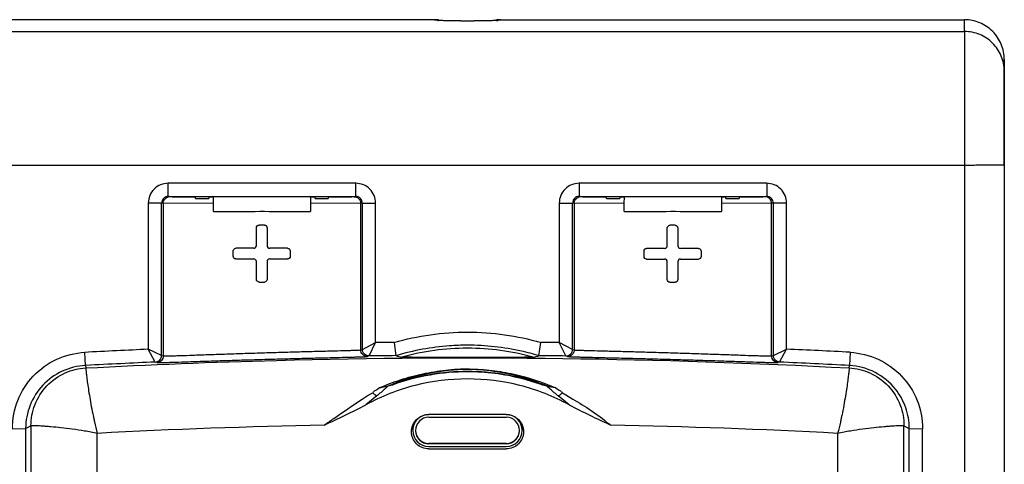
# Model space of a CAD drawing. Header units: inches. Extents: x 0 to 17, y 0 to 11.
# Tile 12 of 35: x 4.833 to 6.3, y 6.472 to 7.134. Entities that reach past the tile are written whole.
import ezdxf

# ---------------------------------------------------------------- set-up
doc = ezdxf.new("R2010")
doc.units = ezdxf.units.IN
doc.header["$LTSCALE"] = 0.935
doc.header["$MEASUREMENT"] = 0
doc.layers.get('0').update_dxf_attribs({"linetype": 'CONTINUOUS'})

msp = doc.modelspace()

# ---------------------------------------------------------------- linework, layer by layer
at = {"color": 6, "linetype": 'Continuous'}
for p, q in [((5.4507, 7.1338), (5.4546, 7.1338)), ((5.4535, 7.1338), (5.4525, 7.1338)), ((5.4546, 7.1338), (5.4546, 7.1327)), ((5.4561, 7.1326), (5.4546, 7.1327)), ((5.461, 7.1324), (5.4568, 7.1325)), ((5.4615, 7.1324), (5.461, 7.1324)), ((5.4618, 7.1324), (5.4615, 7.1324)), ((5.4688, 7.1323), (5.4618, 7.1324)), ((5.4696, 7.1323), (5.4688, 7.1323)), ((5.4786, 7.1322), (5.4696, 7.1323)), ((5.4793, 7.1322), (5.4786, 7.1322)), ((5.4902, 7.1322), (5.4793, 7.1322)), ((5.4902, 7.1322), (5.5099, 7.1322)), ((5.5208, 7.1322), (5.5099, 7.1322)), ((5.5215, 7.1322), (5.5208, 7.1322)), ((5.5305, 7.1323), (5.5215, 7.1322)), ((5.5313, 7.1323), (5.5305, 7.1323)), ((5.5382, 7.1324), (5.5313, 7.1323)), ((5.5386, 7.1324), (5.5382, 7.1324)), ((5.539, 7.1324), (5.5386, 7.1324)), ((5.5433, 7.1325), (5.539, 7.1324)), ((5.5455, 7.1327), (5.544, 7.1326)), ((5.5442, 7.1336), (5.5455, 7.1338)), ((5.5445, 7.1326), (5.5455, 7.1327)), ((5.5455, 7.1327), (5.5455, 7.1338)), ((5.5455, 7.1338), (5.5475, 7.1338)), ((5.5484, 7.1338), (5.5473, 7.1338)), ((5.5484, 7.1338), (6.2404, 7.1338)), ((6.2403, 7.1163), (6.2404, 7.1338)), ((4.7596, 7.1163), (6.2403, 7.1163)), ((6.2403, 7.1163), (6.2403, 7.0807)), ((6.2403, 7.0807), (6.2403, 6.9175)), ((6.2996, 6.9179), (6.2996, 7.0746)), ((6.2996, 7.0746), (6.2996, 7.057)), ((6.2996, 7.057), (6.2995, 6.9179)), ((4.7596, 6.9175), (6.2403, 6.9175)), ((6.2403, 6.9175), (6.2403, 4.3741)), ((6.2995, 6.9179), (6.2995, 4.3334)), ((5.0542, 6.8707), (5.0542, 6.8903)), ((5.3336, 6.8903), (5.0542, 6.8903)), ((5.3336, 6.8707), (5.3336, 6.8903)), ((5.6663, 6.8903), (5.6663, 6.8707)), ((5.9457, 6.8903), (5.6663, 6.8903)), ((5.9457, 6.8903), (5.9457, 6.8707)), ((5.0542, 6.8707), (5.3336, 6.8707)), ((5.0599, 6.8704), (5.0948, 6.8702)), ((5.0951, 6.8677), (5.0951, 6.8707)), ((5.0951, 6.8677), (5.1149, 6.8677)), ((5.1146, 6.8702), (5.1215, 6.8702)), ((5.1149, 6.8707), (5.1149, 6.8677)), ((5.1215, 6.8702), (5.1226, 6.8706)), ((5.1215, 6.8603), (5.1215, 6.8702)), ((5.2663, 6.8702), (5.2652, 6.8706)), ((5.2663, 6.8702), (5.2663, 6.8671)), ((5.2663, 6.8702), (5.2732, 6.8702)), ((5.2663, 6.8671), (5.2663, 6.8603)), ((5.2729, 6.8677), (5.2729, 6.8707)), ((5.2729, 6.8677), (5.2926, 6.8677)), ((5.2926, 6.8707), (5.2926, 6.8677)), ((5.293, 6.8702), (5.3279, 6.8704)), ((5.6663, 6.8707), (5.9457, 6.8707)), ((5.672, 6.8704), (5.7069, 6.8702)), ((5.7073, 6.8677), (5.7073, 6.8707)), ((5.7073, 6.8677), (5.727, 6.8677)), ((5.7267, 6.8702), (5.7337, 6.8702)), ((5.727, 6.8707), (5.727, 6.8677)), ((5.7336, 6.8603), (5.7337, 6.8702)), ((5.7337, 6.8702), (5.7347, 6.8706)), ((5.8784, 6.8702), (5.8773, 6.8706)), ((5.8784, 6.8702), (5.8785, 6.8671)), ((5.8784, 6.8702), (5.8853, 6.8702)), ((5.8785, 6.8671), (5.8785, 6.8603)), ((5.885, 6.8677), (5.885, 6.8707)), ((5.885, 6.8677), (5.9048, 6.8677)), ((5.9048, 6.8707), (5.9048, 6.8677)), ((5.9051, 6.8702), (5.9401, 6.8704)), ((5.0443, 6.8609), (5.0246, 6.8607)), ((5.0246, 6.8607), (5.0246, 6.6432)), ((5.0443, 6.634), (5.0443, 6.8609)), ((5.0468, 6.8605), (5.0443, 6.8609)), ((5.0468, 6.8605), (5.0468, 6.6333)), ((5.1215, 6.8603), (5.0468, 6.8605)), ((5.1215, 6.8484), (5.1215, 6.8603)), ((5.341, 6.8605), (5.2663, 6.8603)), ((5.2663, 6.8603), (5.2663, 6.8484)), ((5.3434, 6.8609), (5.341, 6.8605)), ((5.341, 6.6423), (5.341, 6.8605)), ((5.3434, 6.6431), (5.3434, 6.8609)), ((5.3434, 6.8609), (5.3632, 6.8607)), ((5.3632, 6.6531), (5.3632, 6.8607)), ((5.6367, 6.8607), (5.6565, 6.8609)), ((5.6367, 6.8607), (5.6367, 6.6531)), ((5.6565, 6.6431), (5.6565, 6.8609)), ((5.6589, 6.8605), (5.6565, 6.8609)), ((5.6589, 6.8605), (5.6589, 6.6423)), ((5.7336, 6.8603), (5.6589, 6.8605)), ((5.7336, 6.8484), (5.7336, 6.8603)), ((5.9531, 6.8605), (5.8785, 6.8603)), ((5.8785, 6.8603), (5.8785, 6.8484)), ((5.9556, 6.8609), (5.9531, 6.8605)), ((5.9531, 6.6333), (5.9531, 6.8605)), ((5.9556, 6.634), (5.9556, 6.8609)), ((5.9753, 6.8607), (5.9556, 6.8609)), ((5.9753, 6.6432), (5.9753, 6.8607)), ((5.1856, 6.7975), (5.1856, 6.8242)), ((5.1975, 6.8281), (5.1896, 6.8281)), ((5.2014, 6.8242), (5.2014, 6.7975)), ((5.7975, 6.7973), (5.7975, 6.8239)), ((5.8094, 6.8279), (5.8015, 6.8279)), ((5.8133, 6.8239), (5.8133, 6.7973)), ((5.1817, 6.7936), (5.155, 6.7935)), ((5.232, 6.7935), (5.2054, 6.7936)), ((5.2356, 6.7912), (5.236, 6.7896)), ((5.7936, 6.7933), (5.7669, 6.7933)), ((5.8439, 6.7933), (5.8173, 6.7933)), ((5.8475, 6.7909), (5.8479, 6.7893)), ((5.1511, 6.7817), (5.1511, 6.7896)), ((5.155, 6.7777), (5.1817, 6.7778)), ((5.2054, 6.7778), (5.232, 6.7777)), ((5.236, 6.7896), (5.236, 6.7817)), ((5.763, 6.7814), (5.763, 6.7893)), ((5.7669, 6.7775), (5.7936, 6.7775)), ((5.8173, 6.7775), (5.8439, 6.7775)), ((5.8479, 6.7893), (5.8479, 6.7814)), ((5.1856, 6.7472), (5.1856, 6.7738)), ((5.2014, 6.7738), (5.2014, 6.7472)), ((5.7975, 6.7469), (5.7975, 6.7736)), ((5.8133, 6.7736), (5.8133, 6.7469)), ((5.1896, 6.7432), (5.1975, 6.7432)), ((5.8015, 6.743), (5.8094, 6.743)), ((5.3434, 6.6431), (5.3632, 6.6531)), ((5.3534, 6.6333), (5.3632, 6.6531)), ((5.3906, 6.6533), (5.3632, 6.6531)), ((5.3906, 6.6533), (5.3935, 6.6337)), ((5.6064, 6.6337), (5.6094, 6.6533)), ((5.6367, 6.6531), (5.6094, 6.6533)), ((5.6565, 6.6431), (5.6367, 6.6531)), ((5.6465, 6.6333), (5.6367, 6.6531)), ((4.9308, 6.6191), (4.9298, 6.6387)), ((5.0443, 6.634), (5.0246, 6.6432)), ((5.0349, 6.6241), (5.0246, 6.6432)), ((5.0443, 6.634), (5.0468, 6.6333)), ((5.341, 6.6423), (5.3434, 6.6431)), ((5.3534, 6.6333), (5.351, 6.6324)), ((5.6489, 6.6324), (5.6465, 6.6333)), ((5.6565, 6.6431), (5.6589, 6.6423)), ((5.9531, 6.6333), (5.9556, 6.634)), ((5.9556, 6.634), (5.9753, 6.6432)), ((5.965, 6.6241), (5.9753, 6.6432)), ((6.0701, 6.6387), (6.069, 6.6191)), ((4.9308, 6.6191), (4.9313, 6.6154)), ((4.9321, 6.6191), (4.9308, 6.6191)), ((5.0374, 6.6234), (5.0349, 6.6241)), ((5.965, 6.6241), (5.9626, 6.6234)), ((6.0687, 6.6154), (6.069, 6.6191)), ((5.5028, 6.613), (5.5028, 6.6139)), ((5.3818, 6.5889), (5.3816, 6.5881)), ((5.3818, 6.5889), (5.3899, 6.5918)), ((5.3899, 6.5918), (5.3903, 6.5908)), ((5.6097, 6.5908), (5.6101, 6.5918)), ((5.6182, 6.5889), (5.6101, 6.5918)), ((5.6182, 6.5889), (5.6184, 6.5881)), ((5.3432, 6.5689), (5.3521, 6.5748)), ((5.3648, 6.5737), (5.3486, 6.5606)), ((5.3521, 6.5748), (5.3588, 6.5782)), ((5.6514, 6.5606), (5.6352, 6.5737)), ((5.6413, 6.5782), (5.6467, 6.5754)), ((5.6467, 6.5754), (5.6569, 6.5689)), ((4.8418, 6.5252), (4.8498, 6.5294)), ((4.8498, 6.5294), (4.8498, 6.3309)), ((6.0568, 6.541), (6.0566, 6.5399)), ((6.1502, 6.3309), (6.1502, 6.5295)), ((6.1502, 6.5295), (6.1581, 6.5252)), ((4.8221, 6.525), (4.8418, 6.5252)), ((4.8418, 6.5252), (4.8418, 6.3259)), ((4.9486, 6.3473), (4.9486, 6.5181)), ((6.0514, 6.5181), (6.0514, 6.3473)), ((6.1581, 6.3259), (6.1581, 6.5252)), ((6.1581, 6.5252), (6.1778, 6.525)), ((6.1778, 6.324), (6.1778, 6.525)), ((5.4422, 6.4949), (5.5578, 6.4949))]:
    msp.add_line(p, q, dxfattribs=at)
at = {"color": 7, "linetype": 'Continuous'}
for p, q in [((5.4423, 6.5469), (5.4423, 6.546)), ((5.5578, 6.546), (5.4423, 6.546)), ((5.4423, 6.542), (5.5578, 6.542)), ((5.5578, 6.546), (5.5578, 6.5462)), ((5.4186, 6.5223), (5.4186, 6.5223)), ((5.4226, 6.5223), (5.4226, 6.5223)), ((5.5776, 6.5223), (5.5776, 6.5223)), ((5.5815, 6.5223), (5.5815, 6.5223)), ((5.4423, 6.5031), (5.4423, 6.5026)), ((5.5578, 6.5031), (5.4423, 6.5031)), ((5.5578, 6.5026), (5.4423, 6.5026)), ((5.4423, 6.4986), (5.5578, 6.4986)), ((5.5578, 6.5031), (5.5578, 6.5026))]:
    msp.add_line(p, q, dxfattribs=at)
at = {"color": 6, "linetype": 'Continuous'}
for points in [[(5.4525, 7.1338), (5.4514, 7.1338), (4.7597, 7.1338)], [(5.4583, 7.1325), (5.4581, 7.1327), (5.4572, 7.1332), (5.4562, 7.1335), (5.4553, 7.1337), (5.4548, 7.1338), (5.4542, 7.1338), (5.4535, 7.1338)], [(5.4902, 7.1322), (5.4878, 7.1322), (5.4848, 7.1322), (5.4818, 7.1322), (5.479, 7.1322), (5.4763, 7.1322), (5.4737, 7.1322), (5.4713, 7.1323), (5.469, 7.1323), (5.4669, 7.1323), (5.465, 7.1323), (5.4632, 7.1324), (5.4616, 7.1324), (5.4602, 7.1324), (5.459, 7.1325), (5.4579, 7.1325), (5.4571, 7.1325), (5.4564, 7.1325), (5.4559, 7.1326), (5.4558, 7.1326)], [(5.5445, 7.1326), (5.5445, 7.1326), (5.5443, 7.1326), (5.5439, 7.1326), (5.5433, 7.1325), (5.5426, 7.1325), (5.5416, 7.1325), (5.5406, 7.1324), (5.5393, 7.1324), (5.5379, 7.1324), (5.5363, 7.1323), (5.5346, 7.1323), (5.5327, 7.1323), (5.5306, 7.1323), (5.5284, 7.1322), (5.526, 7.1322), (5.5235, 7.1322), (5.5209, 7.1322), (5.5182, 7.1322), (5.5153, 7.1322), (5.5124, 7.1322), (5.5099, 7.1322)], [(5.5473, 7.1338), (5.5464, 7.1338), (5.5458, 7.1338), (5.5453, 7.1338), (5.5447, 7.1337), (5.5438, 7.1335), (5.5429, 7.1332), (5.542, 7.1326), (5.5418, 7.1325)]]:
    msp.add_lwpolyline(points, dxfattribs=at)
for centre, radius, start, end in [((5.4596, 7.2017), 0.0693, 267.0307, 267.6244), ((5.4546, 7.1277), 0.00603, 54.127, 61.3659), ((5.5454, 7.1277), 0.00598, 120.1762, 125.8802), ((5.5457, 7.1274), 0.00641, 103.0541, 120.1369), ((5.5404, 7.2028), 0.0704, 272.3791, 272.9373), ((5.5495, 6.8934), 0.2404, 90.0182, 90.482), ((5.0567, 6.8605), 0.00992, 90.069, 103.8231), ((5.6688, 6.8605), 0.00992, 90.069, 103.8231), ((5.9432, 6.8605), 0.00992, 76.2962, 89.9324), ((5.232, 6.7896), 0.00395, 23.5904, 29.5033), ((5.8439, 6.7894), 0.00394, 23.6534, 29.5087), ((5.5002, 6.2778), 0.367, 90.0354, 105.4844), ((5.4998, 6.2778), 0.367, 74.5183, 89.9644), ((5.4278, -2.6899), 9.3418, 92.47401, 93.05592), ((5.4998, -4.0248), 10.6591, 90.57107, 90.7866), ((5.5735, 7.3188), 0.7083, 255.2787, 256.0051), ((5.4291, 7.3034), 0.6928, 284.0872, 284.8251), ((5.4994, -4.0884), 10.7226, 89.2139, 89.42816), ((5.574, -2.6542), 9.3062, 86.94419, 87.52833), ((5.5, -4.0412), 10.6755, 92.49683, 93.04917), ((5.4999, -4.0412), 10.6755, 86.94426, 87.50317), ((5.5001, 6.3292), 0.2838, 89.4619, 90.0197), ((5.5, 6.2817), 0.328, 70.4631, 71.0318), ((5.5517, 6.6723), 0.6226, 191.9575, 192.1819), ((5.5003, -4.0376), 10.5701, 91.15778, 92.9922), ((4.8271, 5.2932), 1.5217, 54.3851, 54.5162), ((5.4999, -4.037), 10.5695, 87.00861, 88.84314)]:
    msp.add_arc(centre, radius, start, end, dxfattribs=at)
at = {"color": 7, "linetype": 'Continuous'}
for centre, radius, start, end in [((5.4423, 6.5223), 0.0197, 89.9999, 179.9995), ((5.5578, 6.5223), 0.0237, 0.1197, 90.0001), ((5.5578, 6.5223), 0.0197, 0.1197, 90.0001), ((5.4422, 6.5223), 0.0236, 178.0169, 179.999), ((5.4423, 6.5223), 0.0237, 180.1197, 270.0001), ((5.4423, 6.5223), 0.0197, 180.1197, 270.0001), ((5.5578, 6.5223), 0.0237, 269.9999, 359.9995), ((5.5578, 6.5223), 0.0197, 269.9999, 359.9995)]:
    msp.add_arc(centre, radius, start, end, dxfattribs=at)
at = {"color": 6, "linetype": 'Continuous'}
for points, knots in [([(5.4546, 7.1338), (5.4549, 7.1338), (5.4559, 7.1337), (5.4568, 7.1334), (5.4575, 7.133)], [0, 0, 0, 0, 0.237008, 1, 1, 1, 1]), ([(6.2996, 7.0746), (6.2996, 7.0823), (6.2966, 7.0979), (6.2834, 7.1176), (6.2637, 7.1307), (6.2481, 7.1338), (6.2404, 7.1338)], [0, 0, 0, 0, 0.249993, 0.499994, 0.75, 1, 1, 1, 1]), ([(6.2996, 7.057), (6.2996, 7.0647), (6.2965, 7.0803), (6.2833, 7.1), (6.2636, 7.1132), (6.248, 7.1163), (6.2403, 7.1163)], [0, 0, 0, 0, 0.250005, 0.499981, 0.749968, 1, 1, 1, 1]), ([(6.2403, 6.9175), (6.2442, 6.9175), (6.2517, 6.9175), (6.2627, 6.9176), (6.2728, 6.9176), (6.2805, 6.9176), (6.2859, 6.9177), (6.2894, 6.9177), (6.2924, 6.9177), (6.2949, 6.9178), (6.2968, 6.9178), (6.2981, 6.9178), (6.2988, 6.9179), (6.2992, 6.9179), (6.2994, 6.9179), (6.2995, 6.9179), (6.2995, 6.9179)], [0, 0, 0, 0, 0.194982, 0.382625, 0.555441, 0.706971, 0.772864, 0.831325, 0.881781, 0.923737, 0.95682, 0.980679, 0.989077, 0.995102, 0.998741, 1, 1, 1, 1]), ([(5.0542, 6.8903), (5.0503, 6.8903), (5.0426, 6.8888), (5.0327, 6.8822), (5.0261, 6.8724), (5.0246, 6.8646), (5.0246, 6.8607)], [0, 0, 0, 0, 0.250035, 0.500001, 0.749966, 1, 1, 1, 1]), ([(5.3632, 6.8607), (5.3632, 6.8646), (5.3616, 6.8724), (5.355, 6.8822), (5.3452, 6.8888), (5.3374, 6.8903), (5.3336, 6.8903)], [0, 0, 0, 0, 0.250034, 0.499999, 0.749965, 1, 1, 1, 1]), ([(5.6663, 6.8903), (5.6625, 6.8903), (5.6547, 6.8888), (5.6449, 6.8822), (5.6383, 6.8724), (5.6367, 6.8646), (5.6367, 6.8607)], [0, 0, 0, 0, 0.250035, 0.500001, 0.749966, 1, 1, 1, 1]), ([(5.9753, 6.8607), (5.9753, 6.8646), (5.9738, 6.8724), (5.9672, 6.8822), (5.9573, 6.8888), (5.9495, 6.8903), (5.9457, 6.8903)], [0, 0, 0, 0, 0.250034, 0.499999, 0.749965, 1, 1, 1, 1]), ([(5.0542, 6.8707), (5.0517, 6.8707), (5.0464, 6.8686), (5.0443, 6.8634), (5.0443, 6.8609)], [0, 0, 0, 0, 0.499966, 1, 1, 1, 1]), ([(5.0468, 6.8605), (5.0468, 6.8627), (5.0483, 6.8671), (5.0522, 6.8696), (5.0543, 6.8701)], [0, 0, 0, 0, 0.499984, 1, 1, 1, 1]), ([(5.3434, 6.8609), (5.3434, 6.8634), (5.3413, 6.8686), (5.3361, 6.8707), (5.3336, 6.8707)], [0, 0, 0, 0, 0.500026, 1, 1, 1, 1]), ([(5.3349, 6.8697), (5.3366, 6.8689), (5.3398, 6.8664), (5.341, 6.8625), (5.341, 6.8605)], [0, 0, 0, 0, 0.499897, 1, 1, 1, 1]), ([(5.6663, 6.8707), (5.6638, 6.8707), (5.6586, 6.8686), (5.6565, 6.8634), (5.6565, 6.8609)], [0, 0, 0, 0, 0.499966, 1, 1, 1, 1]), ([(5.6589, 6.8605), (5.6589, 6.8627), (5.6604, 6.8671), (5.6644, 6.8696), (5.6665, 6.8701)], [0, 0, 0, 0, 0.499984, 1, 1, 1, 1]), ([(5.9531, 6.8605), (5.9531, 6.8627), (5.9516, 6.8671), (5.9477, 6.8696), (5.9456, 6.8701)], [0, 0, 0, 0, 0.499982, 1, 1, 1, 1]), ([(5.9556, 6.8609), (5.9556, 6.8634), (5.9535, 6.8686), (5.9482, 6.8707), (5.9457, 6.8707)], [0, 0, 0, 0, 0.500026, 1, 1, 1, 1]), ([(5.1215, 6.8484), (5.1331, 6.8485), (5.1814, 6.8486), (5.2297, 6.8486), (5.2663, 6.8484)], [0, 0, 0, 0, 0.241503, 1, 1, 1, 1]), ([(5.7336, 6.8484), (5.7453, 6.8485), (5.7936, 6.8486), (5.8418, 6.8486), (5.8785, 6.8484)], [0, 0, 0, 0, 0.241503, 1, 1, 1, 1]), ([(5.1856, 6.8242), (5.1856, 6.8252), (5.1865, 6.8273), (5.1886, 6.8281), (5.1896, 6.8281)], [0, 0, 0, 0, 0.500184, 1, 1, 1, 1]), ([(5.1975, 6.8281), (5.1985, 6.8281), (5.2006, 6.8273), (5.2014, 6.8252), (5.2014, 6.8242)], [0, 0, 0, 0, 0.50002, 1, 1, 1, 1]), ([(5.7975, 6.8239), (5.7975, 6.8249), (5.7984, 6.827), (5.8005, 6.8279), (5.8015, 6.8279)], [0, 0, 0, 0, 0.500193, 1, 1, 1, 1]), ([(5.8094, 6.8279), (5.8104, 6.8279), (5.8125, 6.827), (5.8133, 6.8249), (5.8133, 6.8239)], [0, 0, 0, 0, 0.500028, 1, 1, 1, 1]), ([(5.1511, 6.7896), (5.1511, 6.7906), (5.1519, 6.7927), (5.154, 6.7935), (5.155, 6.7935)], [0, 0, 0, 0, 0.50591, 1, 1, 1, 1]), ([(5.1817, 6.7936), (5.1827, 6.7936), (5.1848, 6.7944), (5.1856, 6.7965), (5.1856, 6.7975)], [0, 0, 0, 0, 0.499643, 1, 1, 1, 1]), ([(5.2014, 6.7975), (5.2014, 6.7965), (5.2023, 6.7944), (5.2044, 6.7936), (5.2054, 6.7936)], [0, 0, 0, 0, 0.500491, 1, 1, 1, 1]), ([(5.232, 6.7935), (5.2327, 6.7935), (5.2341, 6.7932), (5.2351, 6.7921), (5.2355, 6.7915)], [0, 0, 0, 0, 0.496764, 1, 1, 1, 1]), ([(5.763, 6.7893), (5.763, 6.7904), (5.7638, 6.7925), (5.7659, 6.7933), (5.7669, 6.7933)], [0, 0, 0, 0, 0.505985, 1, 1, 1, 1]), ([(5.7936, 6.7933), (5.7946, 6.7933), (5.7967, 6.7942), (5.7975, 6.7963), (5.7975, 6.7973)], [0, 0, 0, 0, 0.499623, 1, 1, 1, 1]), ([(5.8133, 6.7973), (5.8133, 6.7963), (5.8142, 6.7942), (5.8163, 6.7933), (5.8173, 6.7933)], [0, 0, 0, 0, 0.500472, 1, 1, 1, 1]), ([(5.8439, 6.7933), (5.8446, 6.7933), (5.846, 6.7929), (5.847, 6.7919), (5.8474, 6.7913)], [0, 0, 0, 0, 0.49681, 1, 1, 1, 1]), ([(5.155, 6.7777), (5.154, 6.7777), (5.1519, 6.7786), (5.1511, 6.7807), (5.1511, 6.7817)], [0, 0, 0, 0, 0.494337, 1, 1, 1, 1]), ([(5.1856, 6.7738), (5.1856, 6.7748), (5.1848, 6.7769), (5.1827, 6.7778), (5.1817, 6.7778)], [0, 0, 0, 0, 0.500564, 1, 1, 1, 1]), ([(5.2054, 6.7778), (5.2044, 6.7778), (5.2023, 6.7769), (5.2014, 6.7748), (5.2014, 6.7738)], [0, 0, 0, 0, 0.499685, 1, 1, 1, 1]), ([(5.236, 6.7817), (5.236, 6.7807), (5.2351, 6.7786), (5.233, 6.7777), (5.232, 6.7777)], [0, 0, 0, 0, 0.505666, 1, 1, 1, 1]), ([(5.7669, 6.7775), (5.7659, 6.7775), (5.7638, 6.7783), (5.763, 6.7804), (5.763, 6.7814)], [0, 0, 0, 0, 0.494263, 1, 1, 1, 1]), ([(5.7975, 6.7736), (5.7975, 6.7746), (5.7967, 6.7767), (5.7946, 6.7775), (5.7936, 6.7775)], [0, 0, 0, 0, 0.500584, 1, 1, 1, 1]), ([(5.8173, 6.7775), (5.8163, 6.7775), (5.8142, 6.7767), (5.8133, 6.7746), (5.8133, 6.7736)], [0, 0, 0, 0, 0.499703, 1, 1, 1, 1]), ([(5.8479, 6.7814), (5.8479, 6.7804), (5.847, 6.7783), (5.8449, 6.7775), (5.8439, 6.7775)], [0, 0, 0, 0, 0.505594, 1, 1, 1, 1]), ([(5.1896, 6.7432), (5.1886, 6.7432), (5.1865, 6.7441), (5.1856, 6.7462), (5.1856, 6.7472)], [0, 0, 0, 0, 0.500012, 1, 1, 1, 1]), ([(5.2014, 6.7472), (5.2014, 6.7462), (5.2006, 6.7441), (5.1985, 6.7432), (5.1975, 6.7432)], [0, 0, 0, 0, 0.500144, 1, 1, 1, 1]), ([(5.8015, 6.743), (5.8005, 6.743), (5.7984, 6.7438), (5.7975, 6.7459), (5.7975, 6.7469)], [0, 0, 0, 0, 0.500003, 1, 1, 1, 1]), ([(5.8133, 6.7469), (5.8133, 6.7459), (5.8125, 6.7438), (5.8104, 6.743), (5.8094, 6.743)], [0, 0, 0, 0, 0.500137, 1, 1, 1, 1]), ([(5.3906, 6.6533), (5.426, 6.6636), (5.5, 6.6742), (5.5741, 6.6636), (5.6094, 6.6533)], [0, 0, 0, 0, 0.5, 1, 1, 1, 1]), ([(5.4999, 6.6493), (5.491, 6.6493), (5.455, 6.648), (5.4193, 6.6414), (5.3935, 6.6337)], [0, 0, 0, 0, 0.250319, 1, 1, 1, 1]), ([(5.6064, 6.6337), (5.5978, 6.6363), (5.563, 6.6453), (5.5269, 6.6493), (5.4999, 6.6493)], [0, 0, 0, 0, 0.250318, 1, 1, 1, 1]), ([(4.8221, 6.525), (4.8221, 6.5394), (4.8276, 6.5682), (4.8513, 6.6052), (4.887, 6.6309), (4.9155, 6.6379), (4.9298, 6.6387)], [0, 0, 0, 0, 0.250017, 0.499997, 0.749978, 1, 1, 1, 1]), ([(4.9313, 6.6154), (5.026, 6.6204), (5.4049, 6.6356), (5.7847, 6.6306), (6.0687, 6.6154)], [0, 0, 0, 0, 0.250043, 1, 1, 1, 1]), ([(5.0349, 6.6241), (5.0373, 6.6242), (5.0423, 6.6264), (5.0443, 6.6315), (5.0443, 6.634)], [0, 0, 0, 0, 0.499965, 1, 1, 1, 1]), ([(5.0468, 6.6333), (5.0468, 6.6309), (5.0448, 6.6258), (5.0398, 6.6235), (5.0374, 6.6234)], [0, 0, 0, 0, 0.497127, 1, 1, 1, 1]), ([(5.0374, 6.6234), (5.0377, 6.6233), (5.0389, 6.6234), (5.0413, 6.6234), (5.0452, 6.6235), (5.0505, 6.6236), (5.0572, 6.6239), (5.0686, 6.6242), (5.0856, 6.6248), (5.109, 6.6256), (5.1355, 6.6264), (5.1643, 6.6273), (5.1942, 6.6282), (5.2241, 6.629), (5.2528, 6.6298), (5.2794, 6.6304), (5.3028, 6.631), (5.3198, 6.6314), (5.3312, 6.6317), (5.3378, 6.6319), (5.3431, 6.6321), (5.347, 6.6321), (5.3495, 6.6323), (5.3507, 6.6323), (5.351, 6.6324)], [0, 0, 0, 0, 0.003174, 0.011059, 0.023565, 0.040548, 0.061844, 0.087254, 0.149477, 0.22491, 0.310681, 0.403566, 0.50008, 0.59659, 0.689454, 0.775198, 0.850601, 0.912782, 0.93817, 0.959454, 0.976434, 0.988933, 0.996811, 1, 1, 1, 1]), ([(5.0468, 6.6333), (5.0471, 6.6332), (5.0482, 6.6333), (5.0505, 6.6332), (5.0542, 6.6334), (5.0592, 6.6335), (5.0654, 6.6337), (5.0761, 6.634), (5.0921, 6.6346), (5.114, 6.6354), (5.1389, 6.6362), (5.1659, 6.6371), (5.1939, 6.638), (5.2219, 6.6388), (5.2489, 6.6396), (5.2738, 6.6403), (5.2957, 6.6408), (5.3117, 6.6412), (5.3224, 6.6415), (5.3286, 6.6417), (5.3336, 6.6419), (5.3373, 6.642), (5.3396, 6.6422), (5.3407, 6.6422), (5.341, 6.6423)], [0, 0, 0, 0, 0.00323, 0.011124, 0.023596, 0.040552, 0.06187, 0.087316, 0.149549, 0.22499, 0.310729, 0.4036, 0.500077, 0.596549, 0.689401, 0.775111, 0.850517, 0.912712, 0.938142, 0.959448, 0.976396, 0.988866, 0.996763, 1, 1, 1, 1]), ([(5.351, 6.6324), (5.3484, 6.6324), (5.3431, 6.6345), (5.341, 6.6397), (5.341, 6.6423)], [0, 0, 0, 0, 0.499983, 1, 1, 1, 1]), ([(5.3534, 6.6333), (5.3509, 6.6332), (5.3456, 6.6353), (5.3434, 6.6406), (5.3434, 6.6431)], [0, 0, 0, 0, 0.499968, 1, 1, 1, 1]), ([(5.5, 6.631), (5.4859, 6.631), (5.4533, 6.631), (5.4207, 6.6312), (5.4022, 6.6315)], [0, 0, 0, 0, 0.433268, 1, 1, 1, 1]), ([(5.5977, 6.6315), (5.5934, 6.6314), (5.5609, 6.631), (5.5283, 6.631), (5.5, 6.631)], [0, 0, 0, 0, 0.131883, 1, 1, 1, 1]), ([(5.6465, 6.6333), (5.649, 6.6332), (5.6543, 6.6353), (5.6565, 6.6406), (5.6565, 6.6431)], [0, 0, 0, 0, 0.49997, 1, 1, 1, 1]), ([(5.6589, 6.6423), (5.6589, 6.6398), (5.6568, 6.6345), (5.6515, 6.6324), (5.6489, 6.6324)], [0, 0, 0, 0, 0.500006, 1, 1, 1, 1]), ([(5.6489, 6.6324), (5.6492, 6.6323), (5.6504, 6.6323), (5.6529, 6.6321), (5.6568, 6.6321), (5.6621, 6.6319), (5.6688, 6.6317), (5.6801, 6.6314), (5.6972, 6.631), (5.7205, 6.6304), (5.7471, 6.6298), (5.7759, 6.629), (5.8058, 6.6282), (5.8356, 6.6273), (5.8644, 6.6264), (5.891, 6.6256), (5.9143, 6.6248), (5.9314, 6.6242), (5.9427, 6.6239), (5.9494, 6.6236), (5.9547, 6.6235), (5.9586, 6.6234), (5.9611, 6.6234), (5.9622, 6.6233), (5.9626, 6.6234)], [0, 0, 0, 0, 0.003189, 0.011081, 0.023589, 0.040571, 0.06186, 0.087259, 0.149457, 0.224863, 0.310613, 0.403485, 0.499995, 0.596509, 0.689385, 0.775151, 0.85058, 0.912787, 0.938185, 0.959475, 0.976457, 0.988954, 0.996825, 1, 1, 1, 1]), ([(5.6589, 6.6423), (5.6592, 6.6422), (5.6604, 6.6422), (5.6627, 6.642), (5.6663, 6.6419), (5.6713, 6.6417), (5.6775, 6.6415), (5.6882, 6.6412), (5.7042, 6.6408), (5.7261, 6.6403), (5.751, 6.6396), (5.778, 6.6388), (5.806, 6.638), (5.8341, 6.6371), (5.861, 6.6362), (5.8859, 6.6354), (5.9078, 6.6346), (5.9238, 6.634), (5.9345, 6.6337), (5.9408, 6.6335), (5.9457, 6.6334), (5.9494, 6.6332), (5.9517, 6.6333), (5.9528, 6.6332), (5.9531, 6.6333)], [0, 0, 0, 0, 0.003246, 0.01115, 0.023627, 0.040582, 0.061894, 0.087331, 0.149537, 0.224951, 0.310667, 0.403524, 0.499997, 0.596473, 0.689339, 0.775071, 0.850505, 0.912726, 0.938167, 0.959478, 0.976427, 0.988891, 0.996778, 1, 1, 1, 1]), ([(5.9626, 6.6234), (5.9601, 6.6235), (5.9551, 6.6258), (5.9531, 6.6309), (5.9531, 6.6333)], [0, 0, 0, 0, 0.502856, 1, 1, 1, 1]), ([(5.965, 6.6241), (5.9626, 6.6242), (5.9576, 6.6264), (5.9556, 6.6315), (5.9556, 6.634)], [0, 0, 0, 0, 0.499966, 1, 1, 1, 1]), ([(6.0701, 6.6387), (6.0844, 6.6379), (6.1129, 6.6309), (6.1486, 6.6052), (6.1723, 6.5682), (6.1778, 6.5394), (6.1778, 6.525)], [0, 0, 0, 0, 0.250022, 0.500003, 0.749983, 1, 1, 1, 1]), ([(4.8498, 6.5294), (4.8498, 6.5398), (4.8538, 6.5617), (4.8718, 6.5902), (4.8993, 6.6097), (4.9209, 6.6148), (4.9313, 6.6154)], [0, 0, 0, 0, 0.240778, 0.49998, 0.759193, 1, 1, 1, 1]), ([(4.9308, 6.6191), (4.919, 6.6184), (4.8954, 6.6126), (4.8757, 6.5984), (4.8675, 6.5898)], [0, 0, 0, 0, 0.499996, 1, 1, 1, 1]), ([(4.9313, 6.6154), (4.9313, 6.6153), (4.9314, 6.6148), (4.9314, 6.6138), (4.9317, 6.6121), (4.9319, 6.6099), (4.9322, 6.607), (4.9328, 6.602), (4.9338, 6.5943), (4.9353, 6.5837), (4.9373, 6.5714), (4.9397, 6.5578), (4.9416, 6.5483), (4.9427, 6.5433)], [0, 0, 0, 0, 0.005104, 0.019114, 0.041929, 0.073435, 0.1134, 0.161542, 0.28113, 0.429029, 0.601328, 0.793312, 1, 1, 1, 1]), ([(6.0687, 6.6154), (6.0687, 6.6153), (6.0685, 6.6148), (6.0686, 6.6137), (6.0683, 6.612), (6.0681, 6.6097), (6.0677, 6.6067), (6.0671, 6.6015), (6.0661, 6.5936), (6.0645, 6.5826), (6.0624, 6.5699), (6.0599, 6.5558), (6.0579, 6.546), (6.0568, 6.541)], [0, 0, 0, 0, 0.005112, 0.019171, 0.042097, 0.073736, 0.113859, 0.162218, 0.282218, 0.430444, 0.602777, 0.794375, 1, 1, 1, 1]), ([(6.0687, 6.6154), (6.0791, 6.6148), (6.1007, 6.6097), (6.1282, 6.5902), (6.1461, 6.5617), (6.1502, 6.5399), (6.1502, 6.5295)], [0, 0, 0, 0, 0.24078, 0.499983, 0.759195, 1, 1, 1, 1]), ([(6.1375, 6.5839), (6.1293, 6.5941), (6.1084, 6.6113), (6.0821, 6.6184), (6.069, 6.6191)], [0, 0, 0, 0, 0.499986, 1, 1, 1, 1]), ([(5.3683, 6.5857), (5.3788, 6.5902), (5.4001, 6.5984), (5.4334, 6.6073), (5.4677, 6.6128), (5.491, 6.6143), (5.5028, 6.6139)], [0, 0, 0, 0, 0.246923, 0.49437, 0.745063, 1, 1, 1, 1]), ([(5.5, 6.613), (5.481, 6.613), (5.4434, 6.6091), (5.4072, 6.5985), (5.3899, 6.5918)], [0, 0, 0, 0, 0.506098, 1, 1, 1, 1]), ([(5.3899, 6.5918), (5.4075, 6.598), (5.4439, 6.6075), (5.4813, 6.6107), (5.5, 6.6107)], [0, 0, 0, 0, 0.499999, 1, 1, 1, 1]), ([(5.5, 6.6097), (5.4814, 6.6097), (5.4441, 6.6065), (5.4078, 6.597), (5.3903, 6.5908)], [0, 0, 0, 0, 0.499999, 1, 1, 1, 1]), ([(5.5, 6.6107), (5.5187, 6.6107), (5.5561, 6.6075), (5.5925, 6.598), (5.6101, 6.5918)], [0, 0, 0, 0, 0.499999, 1, 1, 1, 1]), ([(5.6066, 6.5918), (5.5981, 6.5948), (5.5634, 6.6051), (5.5271, 6.6097), (5.5, 6.6097)], [0, 0, 0, 0, 0.250416, 1, 1, 1, 1]), ([(5.5028, 6.6139), (5.5141, 6.6139), (5.5365, 6.6124), (5.5801, 6.6048), (5.6117, 6.5945), (5.6317, 6.5857)], [0, 0, 0, 0, 0.254939, 0.505664, 1, 1, 1, 1]), ([(5.6101, 6.5918), (5.6017, 6.595), (5.5671, 6.6069), (5.5303, 6.6127), (5.5028, 6.613)], [0, 0, 0, 0, 0.246053, 1, 1, 1, 1]), ([(4.8675, 6.5898), (4.8594, 6.5812), (4.8464, 6.5608), (4.8418, 6.537), (4.8418, 6.5252)], [0, 0, 0, 0, 0.499985, 1, 1, 1, 1]), ([(5.5, 6.5991), (5.4738, 6.5991), (5.4211, 6.5925), (5.3717, 6.5732), (5.3486, 6.5606)], [0, 0, 0, 0, 0.500001, 1, 1, 1, 1]), ([(5.3816, 6.5881), (5.3803, 6.5869), (5.3748, 6.582), (5.3691, 6.5772), (5.3648, 6.5737)], [0, 0, 0, 0, 0.243941, 1, 1, 1, 1]), ([(5.6514, 6.5606), (5.6283, 6.5732), (5.5789, 6.5925), (5.5262, 6.5991), (5.5, 6.5991)], [0, 0, 0, 0, 0.499999, 1, 1, 1, 1]), ([(5.6352, 6.5737), (5.6338, 6.5749), (5.6281, 6.5796), (5.6225, 6.5844), (5.6184, 6.5881)], [0, 0, 0, 0, 0.255236, 1, 1, 1, 1]), ([(5.3648, 6.5737), (5.3643, 6.574), (5.3621, 6.5753), (5.3602, 6.5769), (5.3588, 6.5782)], [0, 0, 0, 0, 0.218571, 1, 1, 1, 1]), ([(5.6413, 6.5782), (5.6407, 6.5777), (5.6389, 6.5761), (5.6368, 6.5746), (5.6352, 6.5737)], [0, 0, 0, 0, 0.279167, 1, 1, 1, 1]), ([(6.1581, 6.5252), (6.1581, 6.5357), (6.1545, 6.5569), (6.1441, 6.5756), (6.1375, 6.5839)], [0, 0, 0, 0, 0.499996, 1, 1, 1, 1]), ([(5.2867, 6.5303), (5.2914, 6.5336), (5.3101, 6.5468), (5.3289, 6.5596), (5.3432, 6.5689)], [0, 0, 0, 0, 0.251922, 1, 1, 1, 1]), ([(5.2868, 6.5303), (5.2971, 6.5353), (5.3179, 6.545), (5.3385, 6.5552), (5.3486, 6.5606)], [0, 0, 0, 0, 0.500013, 1, 1, 1, 1]), ([(5.6514, 6.5606), (5.6615, 6.5552), (5.6821, 6.545), (5.7029, 6.5353), (5.7133, 6.5303)], [0, 0, 0, 0, 0.499987, 1, 1, 1, 1]), ([(5.6569, 6.5689), (5.6663, 6.5637), (5.6848, 6.5524), (5.7021, 6.5393), (5.7104, 6.5323)], [0, 0, 0, 0, 0.497469, 1, 1, 1, 1]), ([(5.4166, 6.5205), (5.4166, 6.5239), (5.4179, 6.5306), (5.4236, 6.5391), (5.4322, 6.5449), (5.4389, 6.5462), (5.4422, 6.5462)], [0, 0, 0, 0, 0.250034, 0.499997, 0.749961, 1, 1, 1, 1]), ([(5.5578, 6.5462), (5.5611, 6.5462), (5.5679, 6.5449), (5.5764, 6.5391), (5.5821, 6.5306), (5.5834, 6.5239), (5.5834, 6.5205)], [0, 0, 0, 0, 0.250039, 0.500004, 0.749966, 1, 1, 1, 1]), ([(4.9486, 6.5181), (4.9423, 6.5193), (4.9299, 6.5216), (4.9118, 6.5243), (4.8951, 6.5263), (4.8822, 6.5276), (4.8731, 6.5284), (4.8673, 6.5288), (4.8623, 6.5291), (4.8581, 6.5293), (4.8547, 6.5294), (4.8525, 6.5295), (4.8511, 6.5295), (4.8505, 6.5295), (4.8501, 6.5295), (4.8499, 6.5295), (4.8498, 6.5294)], [0, 0, 0, 0, 0.192972, 0.379027, 0.550902, 0.702157, 0.768146, 0.826852, 0.877697, 0.920184, 0.953942, 0.978619, 0.987478, 0.993997, 0.998166, 1, 1, 1, 1]), ([(4.9432, 6.5409), (4.9436, 6.5391), (4.9453, 6.5314), (4.9471, 6.5238), (4.9486, 6.5181)], [0, 0, 0, 0, 0.247128, 1, 1, 1, 1]), ([(6.0566, 6.5399), (6.0562, 6.5381), (6.0546, 6.5308), (6.0528, 6.5235), (6.0514, 6.5181)], [0, 0, 0, 0, 0.247329, 1, 1, 1, 1]), ([(6.1502, 6.5295), (6.1501, 6.5295), (6.1499, 6.5295), (6.1495, 6.5295), (6.1488, 6.5295), (6.1475, 6.5295), (6.1453, 6.5294), (6.1419, 6.5293), (6.1377, 6.5291), (6.1327, 6.5288), (6.1269, 6.5284), (6.1178, 6.5276), (6.1049, 6.5263), (6.0882, 6.5243), (6.0701, 6.5216), (6.0577, 6.5193), (6.0514, 6.5181)], [0, 0, 0, 0, 0.001806, 0.005964, 0.012477, 0.021332, 0.046001, 0.079751, 0.122231, 0.173072, 0.231776, 0.297765, 0.449023, 0.620915, 0.806996, 1, 1, 1, 1]), ([(5.4422, 6.4949), (5.4389, 6.4949), (5.4322, 6.4962), (5.4236, 6.5019), (5.4179, 6.5104), (5.4166, 6.5172), (5.4166, 6.5205)], [0, 0, 0, 0, 0.250039, 0.500004, 0.749966, 1, 1, 1, 1]), ([(5.5834, 6.5205), (5.5834, 6.5172), (5.5821, 6.5104), (5.5764, 6.5019), (5.5679, 6.4962), (5.5611, 6.4949), (5.5578, 6.4949)], [0, 0, 0, 0, 0.250034, 0.499997, 0.749961, 1, 1, 1, 1])]:
    msp.add_open_spline(points, degree=3, knots=knots, dxfattribs=at)
for points in [[(5.3311, 6.8704), (5.3324, 6.8704), (5.3337, 6.8702), (5.3349, 6.8697)], [(5.3615, 6.5812), (5.3639, 6.5825), (5.3661, 6.5841), (5.3683, 6.5857)], [(5.3683, 6.5857), (5.3728, 6.5867), (5.3773, 6.5876), (5.3818, 6.5889)], [(5.3816, 6.5881), (5.3772, 6.587), (5.3728, 6.5863), (5.3683, 6.5857)], [(5.3903, 6.5908), (5.3874, 6.5897), (5.3845, 6.5888), (5.3816, 6.5881)], [(5.6184, 6.5881), (5.6155, 6.5888), (5.6126, 6.5897), (5.6097, 6.5908)], [(5.6317, 6.5857), (5.6272, 6.5867), (5.6227, 6.5876), (5.6182, 6.5889)], [(5.6317, 6.5857), (5.6272, 6.5863), (5.6228, 6.587), (5.6184, 6.5881)], [(5.6317, 6.5857), (5.6339, 6.5841), (5.6362, 6.5825), (5.6385, 6.5812)], [(5.3588, 6.5782), (5.3594, 6.5794), (5.3603, 6.5805), (5.3615, 6.5812)], [(5.6385, 6.5812), (5.6397, 6.5805), (5.6406, 6.5794), (5.6413, 6.5782)]]:
    msp.add_open_spline(points, degree=3, dxfattribs=at)
at = {"color": 7, "linetype": 'Continuous'}
for points, knots in [([(5.4423, 6.546), (5.4408, 6.546), (5.4378, 6.5457), (5.4334, 6.5444), (5.4293, 6.5423), (5.4257, 6.5394), (5.4228, 6.536), (5.4205, 6.532), (5.4191, 6.5277), (5.4187, 6.5246), (5.4186, 6.5231)], [0, 0, 0, 0, 0.124997, 0.249996, 0.374992, 0.499989, 0.624985, 0.749982, 0.874971, 1, 1, 1, 1]), ([(5.4186, 6.5232), (5.4186, 6.526), (5.4196, 6.5316), (5.4226, 6.5366), (5.4244, 6.5387)], [0, 0, 0, 0, 0.500008, 1, 1, 1, 1]), ([(5.5763, 6.538), (5.578, 6.5359), (5.5806, 6.5312), (5.5815, 6.5259), (5.5815, 6.5232)], [0, 0, 0, 0, 0.499985, 1, 1, 1, 1]), ([(5.4226, 6.5223), (5.4226, 6.521), (5.4229, 6.5185), (5.4241, 6.5148), (5.426, 6.5115), (5.4285, 6.5086), (5.4315, 6.5062), (5.4348, 6.5044), (5.4385, 6.5033), (5.441, 6.5031), (5.4423, 6.5031)], [0, 0, 0, 0, 0.125025, 0.250016, 0.375013, 0.50001, 0.625007, 0.750003, 0.875003, 1, 1, 1, 1]), ([(5.5578, 6.5031), (5.5591, 6.5031), (5.5616, 6.5033), (5.5653, 6.5044), (5.5687, 6.5062), (5.5717, 6.5086), (5.5742, 6.5115), (5.576, 6.5149), (5.5772, 6.5185), (5.5775, 6.5211), (5.5776, 6.5223)], [0, 0, 0, 0, 0.124998, 0.249997, 0.374994, 0.499992, 0.624988, 0.749986, 0.874977, 1, 1, 1, 1])]:
    msp.add_open_spline(points, degree=3, knots=knots, dxfattribs=at)

doc.saveas('drawing.dxf')
